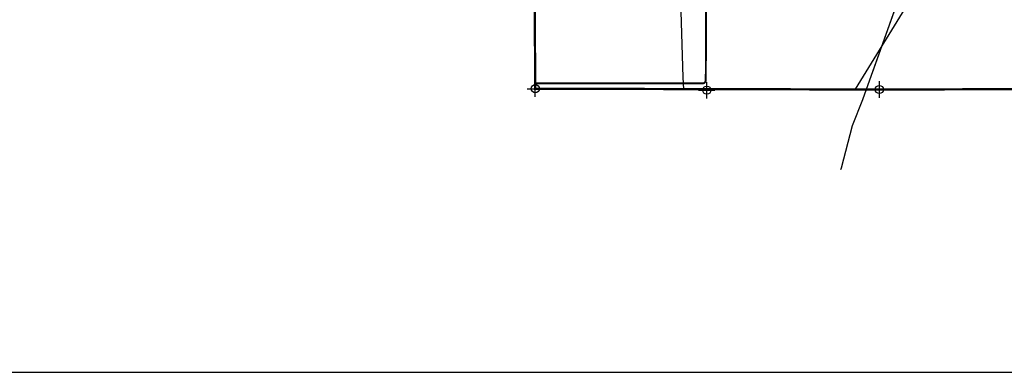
# Model space of a CAD drawing. Extents: x 192051 to 352051, y 710978 to 817615.
# Tile 2 of 85: x 215996 to 246110, y 712615 to 723389. Entities that reach past the tile are written whole.
import ezdxf

# ---------------------------------------------------------------- set-up
doc = ezdxf.new("R2010")
doc.units = 0
doc.header["$LTSCALE"] = 800
doc.header["$PDMODE"] = 34
doc.header["$PDSIZE"] = 250
doc.linetypes.add('PHANTOM', pattern=[0])
for name, color, linetype in [('BORDER', 1, 'CONTINUOUS'), ('COUNTY', 15, 'PHANTOM'), ('MAJROADS', 9, 'CONTINUOUS'), ('RR', 13, 'CONTINUOUS'), ('SEC', 2, 'CONTINUOUS'), ('WSHEDS', 3, 'CONTINUOUS')]:
    doc.layers.add(name, color=color, linetype=linetype)

msp = doc.modelspace()

# ---------------------------------------------------------------- linework, layer by layer
at = {"layer": 'BORDER', "color": 0}
msp.add_lwpolyline([(192051, 712615), (352051, 712615), (352051, 817615), (192051, 817615)], close=True, dxfattribs=at)
at = {"layer": 'COUNTY', "color": 0, "const_width": 70}
msp.add_lwpolyline([(247610, 721269), (242289, 721256), (231765, 721280), (231727, 726513), (231251, 726505)], dxfattribs=at)
at = {"layer": 'MAJROADS', "color": 0}
for points in [[(234606, 762992), (234646, 762660), (234118, 757005), (234601, 752689), (234627, 752398), (234624, 752054), (234572, 750097), (235289, 746093), (235435, 745394), (235513, 737786), (235510, 735415), (235508, 733826), (235597, 732502), (235806, 729727), (236093, 726551), (236155, 725675), (236279, 721619), (236298, 721270)], [(235464, 745455), (238107, 740988), (238401, 740616), (238798, 740234), (244369, 734710), (244591, 734468), (244723, 734189), (244807, 733991), (244859, 733743), (244840, 733464), (244912, 726736), (241551, 721264), (241547, 721258)]]:
    msp.add_lwpolyline(points, dxfattribs=at)
at = {"layer": 'RR', "color": 0}
for points in [[(236803, 754111), (236920, 742506), (236968, 742093), (237077, 741729), (237182, 741264), (237326, 740940), (237531, 740503), (237724, 740147), (238000, 739755), (238269, 739427), (243342, 734753), (243615, 734497), (243879, 734165), (244172, 733712), (244329, 733360), (244442, 732955), (244506, 732539), (244491, 732090), (244570, 729046), (244450, 728585), (244251, 727883), (242055, 721735)], [(244251, 727883), (241770, 720938), (241459, 720145), (241116, 718850), (241104, 718798)]]:
    msp.add_lwpolyline(points, dxfattribs=at)
at = {"layer": 'SEC', "color": 0}
for p in [(231765, 721280), (237011, 721235), (242289, 721256)]:
    msp.add_point(p, dxfattribs=at)
at = {"layer": 'WSHEDS', "color": 0, "const_width": 60}
msp.add_lwpolyline([(241002, 726506), (237096, 726505, 0.409819), (236994, 726359), (236980, 721543, -0.413356), (236880, 721443), (231743, 721443)], format="xyb", dxfattribs=at)

doc.saveas('drawing.dxf')
